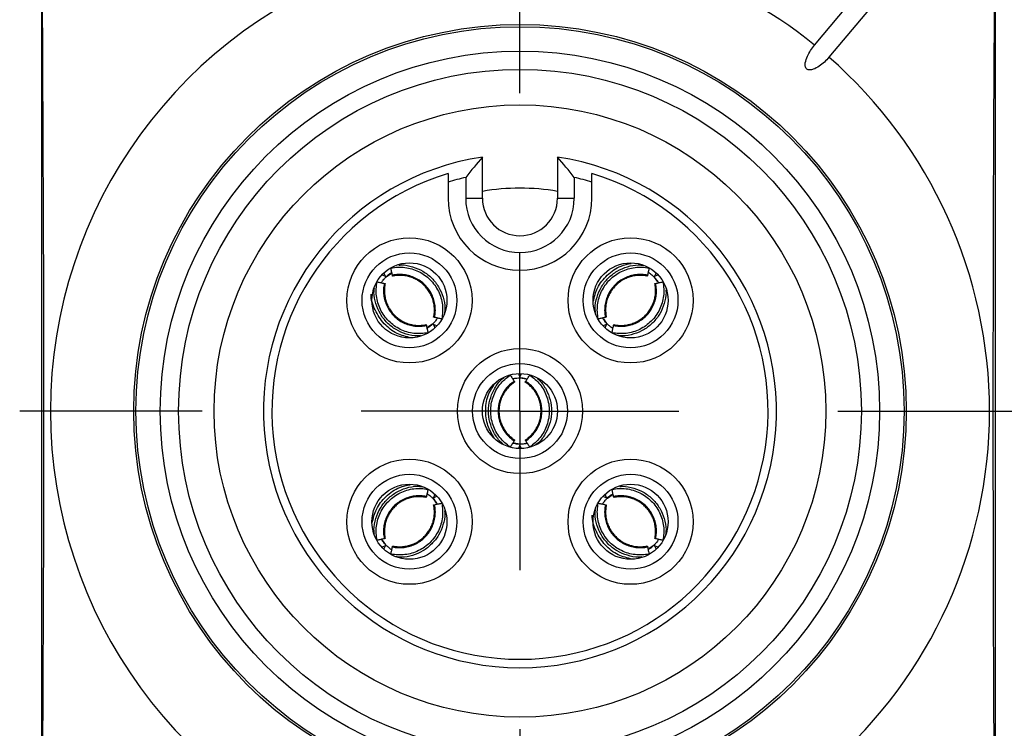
# Model space of a CAD drawing. Header units: millimetres. Extents: x 6 to 273, y 6 to 210.
# Tile 40 of 47: x 194 to 210, y 84 to 96. Entities that reach past the tile are written whole.
import ezdxf

# ---------------------------------------------------------------- set-up
doc = ezdxf.new("R2010")
doc.units = ezdxf.units.MM
doc.linetypes.add('SLD-Center', pattern=[19.05, 15.24, -1.27, 1.27, -1.27])
doc.layers.add('CENTER', color=40, linetype='SLD-Center')

# ---------------------------------------------------------------- blocks, each defined once
blk = doc.blocks.new('SW_CENTERMARKSYMBOL_1')
at = {"layer": 'CENTER', "color": 0}
for p, q in [((0, 5.08), (0, 7.9985)), ((0, 0), (0, 2.54)), ((-5.08, 0), (-7.9985, 0)), ((0, 0), (-2.54, 0)), ((0, 0), (0, -2.54)), ((0, 0), (2.54, 0)), ((5.08, 0), (7.9985, 0)), ((0, -5.08), (0, -7.9985))]:
    blk.add_line(p, q, dxfattribs=at)

msp = doc.modelspace()

# ---------------------------------------------------------------- linework, layer by layer
for p, q in [((206.676, 95.412), (208.388, 97.453)), ((208.618, 97.261), (206.905, 95.22)), ((194.316, 96.276), (194.316, 82.858)), ((209.566, 82.801), (209.566, 96.332)), ((201.366, 92.967), (201.366, 93.623)), ((202.566, 93.623), (202.566, 92.967)), ((200.816, 93.222), (200.816, 92.967)), ((201.098, 93.299), (201.098, 92.967)), ((202.834, 93.299), (202.834, 92.967)), ((203.116, 92.967), (203.116, 93.222)), ((201.098, 92.967), (201.366, 92.967)), ((202.566, 92.967), (202.834, 92.967)), ((199.814, 91.719), (199.791, 91.775)), ((204.141, 91.775), (204.118, 91.719)), ((199.758, 91.742), (199.814, 91.719)), ((199.828, 91.713), (199.904, 91.764)), ((204.113, 91.705), (204.163, 91.629)), ((204.118, 91.719), (204.175, 91.742)), ((203.355, 90.964), (203.305, 91.04)), ((200.569, 90.956), (200.493, 90.905)), ((200.583, 90.95), (200.606, 90.894)), ((200.639, 90.927), (200.583, 90.95)), ((203.35, 90.95), (203.293, 90.927)), ((203.327, 90.894), (203.35, 90.95)), ((201.943, 90.166), (201.966, 90.11)), ((201.966, 90.11), (201.99, 90.166)), ((201.972, 90.097), (202.061, 90.079)), ((201.961, 89.037), (201.871, 89.055)), ((201.966, 89.024), (201.943, 88.967)), ((201.99, 88.967), (201.966, 89.024)), ((200.577, 88.17), (200.628, 88.094)), ((200.606, 88.24), (200.583, 88.183)), ((200.583, 88.183), (200.639, 88.206)), ((203.293, 88.206), (203.35, 88.183)), ((203.35, 88.183), (203.327, 88.24)), ((203.363, 88.178), (203.439, 88.228)), ((199.814, 87.415), (199.758, 87.392)), ((199.82, 87.428), (199.769, 87.504)), ((199.791, 87.359), (199.814, 87.415)), ((204.105, 87.42), (204.029, 87.37)), ((204.175, 87.392), (204.118, 87.415)), ((204.118, 87.415), (204.141, 87.359))]:
    msp.add_line(p, q)
at = {"flags": 128}
for points in [[(194.325, 96.279), (194.334, 95.113), (194.34, 93.914), (194.345, 92.69), (194.348, 91.448), (194.35, 90.195), (194.35, 88.939), (194.348, 87.686), (194.345, 86.444), (194.34, 85.22), (194.334, 84.021), (194.325, 82.855)], [(209.557, 82.798), (209.549, 83.974), (209.542, 85.182), (209.537, 86.416), (209.534, 87.669), (209.532, 88.933), (209.532, 90.201), (209.534, 91.465), (209.537, 92.717), (209.542, 93.952), (209.549, 95.16), (209.557, 96.336)]]:
    msp.add_lwpolyline(points, dxfattribs=at)
for centre, radius in [((201.966, 89.567), 6.175), ((201.966, 89.567), 6.14), ((201.966, 89.567), 5.75), ((201.966, 89.567), 5.458), ((201.966, 89.567), 4.89), ((200.199, 91.335), 1), ((203.734, 91.335), 1), ((200.199, 91.335), 0.758), ((203.734, 91.335), 0.758), ((200.199, 91.335), 0.6), ((203.734, 91.335), 0.6), ((201.966, 89.567), 1), ((201.966, 89.567), 0.758), ((201.966, 89.567), 0.6), ((200.199, 87.799), 1), ((203.734, 87.799), 1), ((200.199, 87.799), 0.758), ((203.734, 87.799), 0.758), ((200.199, 87.799), 0.6), ((203.734, 87.799), 0.6)]:
    msp.add_circle(centre, radius)
for centre, radius, start, end in [((201.966, 89.567), 7.507, 107.8335, 252.1665), ((201.966, 89.567), 7.507, 51.145, 72.1665), ((201.966, 89.567), 7.507, 311.145, 48.855), ((201.966, 89.567), 4.1, 98.415, 81.585), ((201.966, 89.567), 3.966, 106.8557, 73.1443), ((201.966, 89.567), 3.832, 103.0909, 107.4636), ((201.966, 89.567), 3.832, 72.5364, 76.9091), ((201.966, 89.567), 3.56, 80.3207, 99.711), ((201.966, 92.967), 1.15, 180, 0), ((201.966, 92.967), 0.868, 180, 0), ((201.966, 92.967), 0.6, 180, 0)]:
    msp.add_arc(centre, radius, start, end)
for points, knots in [([(206.905, 95.22), (206.859, 95.165), (206.808, 95.116), (206.72, 95.056), (206.689, 95.038), (206.638, 95.02), (206.62, 95.016), (206.584, 95.015), (206.565, 95.019), (206.538, 95.042), (206.53, 95.06), (206.524, 95.096), (206.525, 95.114), (206.534, 95.167), (206.546, 95.201), (206.59, 95.298), (206.63, 95.358), (206.676, 95.412)], [0, 0, 0, 0, 0.25, 0.25, 0.375, 0.375, 0.4375, 0.4375, 0.5, 0.5, 0.5625, 0.5625, 0.625, 0.625, 0.75, 0.75, 1, 1, 1, 1]), ([(199.828, 91.713), (199.844, 91.728), (199.875, 91.756), (199.904, 91.774), (199.917, 91.782)], [0, 0, 0, 0, 0.546533, 1, 1, 1, 1]), ([(199.902, 91.851), (199.939, 91.859), (200.014, 91.868), (200.127, 91.864), (200.239, 91.841), (200.346, 91.8), (200.444, 91.742), (200.531, 91.668), (200.605, 91.58), (200.664, 91.482), (200.705, 91.375), (200.728, 91.263), (200.732, 91.15), (200.723, 91.075), (200.715, 91.038)], [0.0001792, 0.0001792, 0.0001792, 0.0001792, 0.0115826, 0.0231843, 0.0348021, 0.0464325, 0.0580714, 0.0697147, 0.081358, 0.0929969, 0.1046273, 0.1162451, 0.1278468, 0.1392502, 0.1392502, 0.1392502, 0.1392502]), ([(199.927, 91.736), (199.925, 91.746), (199.923, 91.756), (199.921, 91.765), (199.919, 91.775), (199.916, 91.785), (199.914, 91.795), (199.91, 91.813), (199.906, 91.832), (199.902, 91.851)], [0, 0, 0, 0, 0.0000425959, 0.0000425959, 0.0000425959, 0.0000851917, 0.0000851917, 0.0000851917, 0.0001677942, 0.0001677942, 0.0001677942, 0.0001677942]), ([(200.028, 91.897), (200.042, 91.899), (200.117, 91.907), (200.251, 91.875), (200.418, 91.807), (200.56, 91.695), (200.672, 91.554), (200.741, 91.388), (200.772, 91.241), (200.762, 91.153), (200.758, 91.125)], [0, 0, 0, 0, 0.036559, 0.186578, 0.335853, 0.483609, 0.632405, 0.781098, 0.929954, 1, 1, 1, 1]), ([(203.138, 91.316), (203.156, 91.39), (203.195, 91.548), (203.355, 91.747), (203.546, 91.886), (203.689, 91.914), (203.744, 91.925)], [0, 0, 0, 0, 0.2472843, 0.5265452, 0.8164054, 1, 1, 1, 1]), ([(203.173, 91.141), (203.171, 91.163), (203.161, 91.245), (203.193, 91.387), (203.261, 91.554), (203.373, 91.696), (203.515, 91.808), (203.681, 91.877), (203.826, 91.908), (203.911, 91.898), (203.936, 91.895)], [0, 0, 0, 0, 0.054608, 0.202789, 0.350236, 0.496182, 0.643155, 0.790027, 0.937059, 1, 1, 1, 1]), ([(203.218, 91.038), (203.21, 91.075), (203.2, 91.15), (203.204, 91.263), (203.227, 91.375), (203.269, 91.482), (203.327, 91.58), (203.401, 91.668), (203.489, 91.742), (203.587, 91.8), (203.694, 91.841), (203.806, 91.864), (203.919, 91.868), (203.994, 91.859), (204.03, 91.851)], [0.0001792, 0.0001792, 0.0001792, 0.0001792, 0.0115826, 0.0231843, 0.0348021, 0.0464325, 0.0580714, 0.0697147, 0.081358, 0.0929969, 0.1046273, 0.1162451, 0.1278468, 0.1392502, 0.1392502, 0.1392502, 0.1392502]), ([(204.03, 91.851), (204.028, 91.841), (204.026, 91.832), (204.024, 91.822), (204.022, 91.812), (204.02, 91.803), (204.018, 91.793), (204.014, 91.774), (204.01, 91.755), (204.006, 91.736)], [0, 0, 0, 0, 0.0000425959, 0.0000425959, 0.0000425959, 0.0000851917, 0.0000851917, 0.0000851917, 0.0001677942, 0.0001677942, 0.0001677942, 0.0001677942]), ([(204.016, 91.783), (204.019, 91.782), (204.035, 91.772), (204.069, 91.747), (204.097, 91.721), (204.109, 91.709)], [0, 0, 0, 0, 0.106157, 0.601794, 1, 1, 1, 1]), ([(200.495, 90.818), (200.458, 90.81), (200.384, 90.801), (200.27, 90.805), (200.158, 90.828), (200.051, 90.869), (199.953, 90.928), (199.866, 91.002), (199.792, 91.089), (199.733, 91.188), (199.692, 91.294), (199.669, 91.406), (199.665, 91.52), (199.674, 91.594), (199.682, 91.631)], [0.0001792, 0.0001792, 0.0001792, 0.0001792, 0.0115826, 0.0231843, 0.0348021, 0.0464325, 0.0580714, 0.0697147, 0.081358, 0.0929969, 0.1046273, 0.1162451, 0.1278468, 0.1392502, 0.1392502, 0.1392502, 0.1392502]), ([(199.682, 91.631), (199.692, 91.629), (199.701, 91.627), (199.711, 91.625), (199.721, 91.623), (199.731, 91.621), (199.74, 91.618), (199.759, 91.614), (199.778, 91.61), (199.797, 91.606)], [0, 0, 0, 0, 0.0000425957, 0.0000425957, 0.0000425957, 0.0000851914, 0.0000851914, 0.0000851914, 0.0001677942, 0.0001677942, 0.0001677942, 0.0001677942]), ([(199.75, 91.616), (199.752, 91.619), (199.761, 91.635), (199.786, 91.67), (199.812, 91.697), (199.824, 91.709)], [0, 0, 0, 0, 0.106195, 0.601774, 1, 1, 1, 1]), ([(200.6, 91.063), (200.607, 91.093), (200.615, 91.155), (200.611, 91.249), (200.592, 91.342), (200.558, 91.43), (200.509, 91.512), (200.448, 91.584), (200.376, 91.646), (200.294, 91.694), (200.206, 91.728), (200.113, 91.747), (200.019, 91.751), (199.957, 91.743), (199.927, 91.736)], [0.0002249, 0.0002249, 0.0002249, 0.0002249, 0.0115826, 0.0231843, 0.0348022, 0.0464325, 0.0580714, 0.0697147, 0.081358, 0.0929969, 0.1046273, 0.1162451, 0.1278468, 0.1392046, 0.1392046, 0.1392046, 0.1392046]), ([(199.931, 91.723), (199.931, 91.722), (199.93, 91.723), (199.93, 91.724), (199.93, 91.725), (199.929, 91.727), (199.929, 91.73), (199.928, 91.732), (199.928, 91.734), (199.927, 91.736)], [0, 0, 0, 0, 0.00001130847, 0.00001130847, 0.00001130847, 0.00002861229, 0.00002861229, 0.00002861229, 0.00003978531, 0.00003978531, 0.00003978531, 0.00003978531]), ([(200.586, 91.067), (200.591, 91.091), (200.599, 91.139), (200.599, 91.213), (200.59, 91.286), (200.572, 91.357), (200.544, 91.425), (200.507, 91.489), (200.463, 91.547), (200.411, 91.599), (200.352, 91.644), (200.288, 91.68), (200.22, 91.708), (200.149, 91.727), (200.076, 91.735), (200.003, 91.735), (199.955, 91.726), (199.931, 91.722)], [0, 0, 0, 0, 0.066704, 0.13341, 0.200116, 0.26682, 0.333548, 0.400278, 0.466964, 0.533605, 0.600264, 0.666951, 0.733616, 0.800213, 0.866765, 0.933358, 1, 1, 1, 1]), ([(204.006, 91.736), (203.975, 91.743), (203.914, 91.751), (203.82, 91.747), (203.727, 91.728), (203.639, 91.694), (203.557, 91.646), (203.484, 91.584), (203.423, 91.512), (203.375, 91.43), (203.341, 91.342), (203.321, 91.249), (203.318, 91.155), (203.326, 91.093), (203.332, 91.063)], [0.0002249, 0.0002249, 0.0002249, 0.0002249, 0.0115826, 0.0231843, 0.0348022, 0.0464325, 0.0580714, 0.0697147, 0.081358, 0.0929969, 0.1046273, 0.1162451, 0.1278468, 0.1392046, 0.1392046, 0.1392046, 0.1392046]), ([(204.002, 91.723), (203.978, 91.727), (203.93, 91.735), (203.856, 91.735), (203.783, 91.726), (203.712, 91.708), (203.644, 91.68), (203.58, 91.644), (203.522, 91.599), (203.47, 91.547), (203.425, 91.488), (203.388, 91.425), (203.361, 91.357), (203.342, 91.286), (203.334, 91.213), (203.334, 91.139), (203.342, 91.091), (203.346, 91.067)], [0, 0, 0, 0, 0.066657, 0.133359, 0.200079, 0.266758, 0.333369, 0.399973, 0.466637, 0.533337, 0.600019, 0.666656, 0.733302, 0.799992, 0.866691, 0.933356, 1, 1, 1, 1]), ([(204.251, 91.631), (204.258, 91.594), (204.268, 91.52), (204.264, 91.406), (204.241, 91.294), (204.199, 91.188), (204.141, 91.089), (204.067, 91.002), (203.98, 90.928), (203.881, 90.869), (203.774, 90.828), (203.663, 90.805), (203.549, 90.801), (203.474, 90.81), (203.438, 90.818)], [0.0001792, 0.0001792, 0.0001792, 0.0001792, 0.0115826, 0.0231843, 0.0348021, 0.0464325, 0.0580714, 0.0697147, 0.081358, 0.0929969, 0.1046273, 0.1162451, 0.1278468, 0.1392502, 0.1392502, 0.1392502, 0.1392502]), ([(204.006, 91.736), (204.005, 91.734), (204.004, 91.732), (204.004, 91.73), (204.003, 91.727), (204.003, 91.725), (204.002, 91.724), (204.002, 91.723), (204.002, 91.722), (204.002, 91.723)], [0, 0, 0, 0, 0.00001113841, 0.00001113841, 0.00001113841, 0.0000284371, 0.0000284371, 0.0000284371, 0.00003979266, 0.00003979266, 0.00003979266, 0.00003979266]), ([(204.113, 91.705), (204.128, 91.689), (204.156, 91.658), (204.174, 91.629), (204.182, 91.616)], [0, 0, 0, 0, 0.546494, 1, 1, 1, 1]), ([(204.136, 91.606), (204.145, 91.608), (204.155, 91.61), (204.165, 91.612), (204.175, 91.615), (204.184, 91.617), (204.194, 91.619), (204.213, 91.623), (204.232, 91.627), (204.251, 91.631)], [0, 0, 0, 0, 0.0000425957, 0.0000425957, 0.0000425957, 0.0000851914, 0.0000851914, 0.0000851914, 0.0001677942, 0.0001677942, 0.0001677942, 0.0001677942]), ([(200.375, 90.772), (200.358, 90.77), (200.282, 90.762), (200.146, 90.793), (199.98, 90.861), (199.838, 90.973), (199.726, 91.115), (199.658, 91.282), (199.626, 91.424), (199.635, 91.507), (199.638, 91.53)], [0, 0, 0, 0, 0.042665, 0.192783, 0.34209, 0.49237, 0.640745, 0.791497, 0.942369, 1, 1, 1, 1]), ([(199.797, 91.606), (199.79, 91.576), (199.783, 91.514), (199.786, 91.42), (199.805, 91.328), (199.839, 91.239), (199.888, 91.158), (199.949, 91.085), (200.021, 91.024), (200.103, 90.975), (200.191, 90.941), (200.284, 90.922), (200.378, 90.919), (200.44, 90.927), (200.47, 90.933)], [0.0002249, 0.0002249, 0.0002249, 0.0002249, 0.0115826, 0.0231843, 0.0348022, 0.0464325, 0.0580714, 0.0697147, 0.081358, 0.0929969, 0.1046273, 0.1162451, 0.1278468, 0.1392046, 0.1392046, 0.1392046, 0.1392046]), ([(199.797, 91.606), (199.799, 91.606), (199.802, 91.605), (199.803, 91.605), (199.806, 91.604), (199.808, 91.603), (199.81, 91.603), (199.81, 91.603), (199.811, 91.603), (199.811, 91.603)], [0, 0, 0, 0, 0.00001113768, 0.00001113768, 0.00001113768, 0.00002843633, 0.00002843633, 0.00002843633, 0.00003979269, 0.00003979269, 0.00003979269, 0.00003979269]), ([(199.811, 91.603), (199.806, 91.578), (199.798, 91.53), (199.798, 91.457), (199.807, 91.384), (199.825, 91.313), (199.853, 91.244), (199.89, 91.181), (199.934, 91.123), (199.986, 91.071), (200.045, 91.026), (200.108, 90.989), (200.176, 90.961), (200.248, 90.943), (200.321, 90.934), (200.394, 90.934), (200.442, 90.943), (200.466, 90.947)], [0, 0, 0, 0, 0.06665, 0.133346, 0.20006, 0.266735, 0.333342, 0.399945, 0.466607, 0.533308, 0.599991, 0.66663, 0.733279, 0.799973, 0.866677, 0.933349, 1, 1, 1, 1]), ([(203.463, 90.933), (203.493, 90.927), (203.554, 90.919), (203.648, 90.922), (203.741, 90.941), (203.83, 90.975), (203.911, 91.024), (203.984, 91.085), (204.045, 91.158), (204.093, 91.239), (204.128, 91.328), (204.147, 91.42), (204.15, 91.514), (204.142, 91.576), (204.136, 91.606)], [0.0002249, 0.0002249, 0.0002249, 0.0002249, 0.0115826, 0.0231843, 0.0348022, 0.0464325, 0.0580714, 0.0697147, 0.081358, 0.0929969, 0.1046273, 0.1162451, 0.1278468, 0.1392046, 0.1392046, 0.1392046, 0.1392046]), ([(203.466, 90.947), (203.49, 90.943), (203.538, 90.934), (203.612, 90.934), (203.685, 90.943), (203.756, 90.961), (203.824, 90.989), (203.888, 91.026), (203.947, 91.07), (203.999, 91.122), (204.043, 91.181), (204.079, 91.245), (204.107, 91.313), (204.126, 91.384), (204.135, 91.457), (204.134, 91.53), (204.126, 91.578), (204.122, 91.603)], [0, 0, 0, 0, 0.066697, 0.133397, 0.200098, 0.266799, 0.333524, 0.400252, 0.466938, 0.533578, 0.600238, 0.666927, 0.733595, 0.800196, 0.866753, 0.933351, 1, 1, 1, 1]), ([(204.297, 91.505), (204.299, 91.49), (204.307, 91.416), (204.276, 91.282), (204.207, 91.116), (204.095, 90.974), (203.953, 90.862), (203.787, 90.793), (203.637, 90.761), (203.547, 90.772), (203.516, 90.776)], [0, 0, 0, 0, 0.037171, 0.185234, 0.332499, 0.480723, 0.627068, 0.775759, 0.924566, 1, 1, 1, 1]), ([(204.122, 91.603), (204.122, 91.603), (204.122, 91.603), (204.123, 91.603), (204.124, 91.603), (204.126, 91.604), (204.129, 91.605), (204.131, 91.605), (204.133, 91.606), (204.136, 91.606)], [0, 0, 0, 0, 0.00001130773, 0.00001130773, 0.00001130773, 0.0000286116, 0.0000286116, 0.0000286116, 0.00003978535, 0.00003978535, 0.00003978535, 0.00003978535]), ([(200.223, 90.736), (200.147, 90.755), (199.988, 90.795), (199.783, 90.955), (199.643, 91.173), (199.581, 91.347), (199.587, 91.434), (199.587, 91.436)], [0, 0, 0, 0, 0.229449, 0.48103, 0.742165, 0.994744, 1, 1, 1, 1]), ([(200.647, 91.053), (200.645, 91.05), (200.636, 91.034), (200.611, 91), (200.585, 90.972), (200.573, 90.96)], [0, 0, 0, 0, 0.106179, 0.601783, 1, 1, 1, 1]), ([(200.6, 91.063), (200.598, 91.064), (200.595, 91.064), (200.594, 91.065), (200.591, 91.065), (200.589, 91.066), (200.587, 91.066), (200.587, 91.067), (200.586, 91.067), (200.586, 91.067)], [0, 0, 0, 0, 0.00001113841, 0.00001113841, 0.00001113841, 0.0000284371, 0.0000284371, 0.0000284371, 0.00003979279, 0.00003979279, 0.00003979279, 0.00003979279]), ([(200.715, 91.038), (200.705, 91.041), (200.696, 91.043), (200.686, 91.045), (200.676, 91.047), (200.666, 91.049), (200.657, 91.051), (200.638, 91.055), (200.619, 91.059), (200.6, 91.063)], [0, 0, 0, 0, 0.0000425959, 0.0000425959, 0.0000425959, 0.0000851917, 0.0000851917, 0.0000851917, 0.0001677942, 0.0001677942, 0.0001677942, 0.0001677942]), ([(203.332, 91.063), (203.323, 91.061), (203.313, 91.059), (203.303, 91.057), (203.294, 91.055), (203.284, 91.053), (203.274, 91.05), (203.255, 91.046), (203.236, 91.042), (203.218, 91.038)], [0, 0, 0, 0, 0.0000425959, 0.0000425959, 0.0000425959, 0.0000851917, 0.0000851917, 0.0000851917, 0.0001677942, 0.0001677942, 0.0001677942, 0.0001677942]), ([(203.355, 90.964), (203.34, 90.98), (203.312, 91.011), (203.294, 91.04), (203.286, 91.053)], [0, 0, 0, 0, 0.5472349, 1, 1, 1, 1]), ([(203.346, 91.067), (203.346, 91.067), (203.346, 91.067), (203.345, 91.066), (203.344, 91.066), (203.342, 91.065), (203.339, 91.065), (203.337, 91.064), (203.335, 91.064), (203.332, 91.063)], [0, 0, 0, 0, 0.00001113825, 0.00001113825, 0.00001113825, 0.00002844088, 0.00002844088, 0.00002844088, 0.00003979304, 0.00003979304, 0.00003979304, 0.00003979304]), ([(200.466, 90.947), (200.467, 90.947), (200.467, 90.947), (200.467, 90.946), (200.467, 90.945), (200.468, 90.943), (200.468, 90.94), (200.469, 90.938), (200.469, 90.936), (200.47, 90.933)], [0, 0, 0, 0, 0.00001113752, 0.00001113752, 0.00001113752, 0.00002844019, 0.00002844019, 0.00002844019, 0.00003979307, 0.00003979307, 0.00003979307, 0.00003979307]), ([(200.47, 90.933), (200.472, 90.923), (200.474, 90.914), (200.476, 90.904), (200.478, 90.894), (200.481, 90.884), (200.483, 90.875), (200.487, 90.856), (200.491, 90.837), (200.495, 90.818)], [0, 0, 0, 0, 0.0000425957, 0.0000425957, 0.0000425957, 0.0000851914, 0.0000851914, 0.0000851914, 0.0001677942, 0.0001677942, 0.0001677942, 0.0001677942]), ([(200.569, 90.956), (200.553, 90.941), (200.522, 90.913), (200.493, 90.895), (200.48, 90.887)], [0, 0, 0, 0, 0.5472548, 1, 1, 1, 1]), ([(203.452, 90.886), (203.45, 90.888), (203.433, 90.897), (203.399, 90.922), (203.372, 90.948), (203.359, 90.96)], [0, 0, 0, 0, 0.106151, 0.601796, 1, 1, 1, 1]), ([(203.438, 90.818), (203.44, 90.828), (203.442, 90.838), (203.444, 90.847), (203.446, 90.857), (203.448, 90.867), (203.45, 90.876), (203.454, 90.895), (203.458, 90.914), (203.463, 90.933)], [0, 0, 0, 0, 0.0000425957, 0.0000425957, 0.0000425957, 0.0000851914, 0.0000851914, 0.0000851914, 0.0001677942, 0.0001677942, 0.0001677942, 0.0001677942]), ([(203.463, 90.933), (203.463, 90.935), (203.464, 90.938), (203.464, 90.94), (203.465, 90.942), (203.465, 90.945), (203.466, 90.946), (203.466, 90.946), (203.466, 90.947), (203.466, 90.947)], [0, 0, 0, 0, 0.00001113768, 0.00001113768, 0.00001113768, 0.00002843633, 0.00002843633, 0.00002843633, 0.00003979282, 0.00003979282, 0.00003979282, 0.00003979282]), ([(201.698, 89.041), (201.683, 89.052), (201.621, 89.102), (201.546, 89.221), (201.477, 89.387), (201.456, 89.566), (201.477, 89.746), (201.546, 89.912), (201.626, 90.036), (201.692, 90.089), (201.711, 90.104)], [0, 0, 0, 0, 0.047142, 0.196102, 0.344258, 0.49338, 0.640611, 0.790201, 0.93991, 1, 1, 1, 1]), ([(201.81, 88.992), (201.779, 89.013), (201.72, 89.059), (201.642, 89.142), (201.58, 89.237), (201.533, 89.342), (201.505, 89.453), (201.495, 89.567), (201.505, 89.681), (201.533, 89.792), (201.58, 89.897), (201.642, 89.992), (201.72, 90.075), (201.779, 90.121), (201.81, 90.142)], [0.0001792, 0.0001792, 0.0001792, 0.0001792, 0.0115826, 0.0231843, 0.0348021, 0.0464325, 0.0580714, 0.0697147, 0.081358, 0.0929969, 0.1046273, 0.1162451, 0.1278468, 0.1392502, 0.1392502, 0.1392502, 0.1392502]), ([(201.874, 90.043), (201.848, 90.026), (201.799, 89.988), (201.735, 89.919), (201.683, 89.84), (201.645, 89.753), (201.621, 89.661), (201.613, 89.567), (201.621, 89.472), (201.645, 89.38), (201.683, 89.294), (201.735, 89.215), (201.799, 89.146), (201.848, 89.108), (201.874, 89.091)], [0.0002249, 0.0002249, 0.0002249, 0.0002249, 0.0115826, 0.0231843, 0.0348022, 0.0464325, 0.0580714, 0.0697147, 0.081358, 0.0929969, 0.1046273, 0.1162451, 0.1278468, 0.1392046, 0.1392046, 0.1392046, 0.1392046]), ([(201.81, 90.142), (201.816, 90.133), (201.821, 90.125), (201.827, 90.117), (201.832, 90.108), (201.838, 90.1), (201.843, 90.092), (201.853, 90.075), (201.864, 90.059), (201.874, 90.043)], [0, 0, 0, 0, 0.0000425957, 0.0000425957, 0.0000425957, 0.0000851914, 0.0000851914, 0.0000851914, 0.0001677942, 0.0001677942, 0.0001677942, 0.0001677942]), ([(201.848, 90.083), (201.851, 90.084), (201.869, 90.089), (201.912, 90.095), (201.949, 90.096), (201.966, 90.097)], [0, 0, 0, 0, 0.106161, 0.601792, 1, 1, 1, 1]), ([(201.874, 90.043), (201.876, 90.041), (201.877, 90.039), (201.878, 90.037), (201.879, 90.035), (201.88, 90.033), (201.881, 90.032), (201.881, 90.031), (201.882, 90.031), (201.881, 90.031)], [0, 0, 0, 0, 0.00001113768, 0.00001113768, 0.00001113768, 0.00002843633, 0.00002843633, 0.00002843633, 0.00003979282, 0.00003979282, 0.00003979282, 0.00003979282]), ([(201.972, 90.097), (201.994, 90.096), (202.035, 90.094), (202.069, 90.086), (202.084, 90.083)], [0, 0, 0, 0, 0.547235, 1, 1, 1, 1]), ([(202.051, 90.031), (202.051, 90.031), (202.051, 90.031), (202.052, 90.032), (202.052, 90.033), (202.053, 90.035), (202.055, 90.037), (202.056, 90.039), (202.057, 90.041), (202.058, 90.043)], [0, 0, 0, 0, 0.00001113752, 0.00001113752, 0.00001113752, 0.00002844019, 0.00002844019, 0.00002844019, 0.00003979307, 0.00003979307, 0.00003979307, 0.00003979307]), ([(202.058, 90.043), (202.064, 90.051), (202.069, 90.06), (202.074, 90.068), (202.08, 90.076), (202.085, 90.085), (202.091, 90.093), (202.101, 90.109), (202.112, 90.125), (202.122, 90.142)], [0, 0, 0, 0, 0.0000425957, 0.0000425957, 0.0000425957, 0.0000851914, 0.0000851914, 0.0000851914, 0.0001677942, 0.0001677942, 0.0001677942, 0.0001677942]), ([(202.058, 89.091), (202.084, 89.108), (202.133, 89.146), (202.197, 89.215), (202.25, 89.294), (202.288, 89.38), (202.311, 89.472), (202.319, 89.567), (202.311, 89.661), (202.288, 89.753), (202.25, 89.84), (202.197, 89.919), (202.133, 89.988), (202.084, 90.026), (202.058, 90.043)], [0.0002249, 0.0002249, 0.0002249, 0.0002249, 0.0115826, 0.0231843, 0.0348022, 0.0464325, 0.0580714, 0.0697147, 0.081358, 0.0929969, 0.1046273, 0.1162451, 0.1278468, 0.1392046, 0.1392046, 0.1392046, 0.1392046]), ([(202.122, 90.142), (202.153, 90.121), (202.213, 90.075), (202.29, 89.992), (202.353, 89.897), (202.399, 89.792), (202.428, 89.681), (202.437, 89.567), (202.428, 89.453), (202.399, 89.342), (202.353, 89.237), (202.29, 89.142), (202.213, 89.059), (202.153, 89.013), (202.122, 88.992)], [0.0001792, 0.0001792, 0.0001792, 0.0001792, 0.0115826, 0.0231843, 0.0348021, 0.0464325, 0.0580714, 0.0697147, 0.081358, 0.0929969, 0.1046273, 0.1162451, 0.1278468, 0.1392502, 0.1392502, 0.1392502, 0.1392502]), ([(202.245, 90.085), (202.256, 90.076), (202.314, 90.029), (202.387, 89.913), (202.456, 89.747), (202.477, 89.568), (202.455, 89.388), (202.386, 89.221), (202.304, 89.094), (202.233, 89.038), (202.21, 89.02)], [0, 0, 0, 0, 0.036429, 0.185114, 0.332998, 0.481845, 0.628804, 0.778119, 0.927552, 1, 1, 1, 1]), ([(201.559, 89.129), (201.519, 89.196), (201.435, 89.336), (201.407, 89.59), (201.443, 89.823), (201.524, 89.943), (201.555, 89.989)], [0, 0, 0, 0, 0.250637, 0.529571, 0.819089, 1, 1, 1, 1]), ([(201.881, 90.031), (201.861, 90.017), (201.822, 89.988), (201.769, 89.936), (201.724, 89.878), (201.687, 89.815), (201.658, 89.747), (201.639, 89.676), (201.629, 89.603), (201.629, 89.53), (201.639, 89.457), (201.659, 89.386), (201.687, 89.318), (201.724, 89.255), (201.769, 89.197), (201.822, 89.146), (201.862, 89.117), (201.882, 89.103)], [0, 0, 0, 0, 0.066697, 0.133397, 0.200098, 0.266799, 0.333524, 0.400252, 0.466938, 0.533578, 0.600238, 0.666927, 0.733595, 0.800196, 0.866753, 0.933351, 1, 1, 1, 1]), ([(202.051, 89.103), (202.071, 89.117), (202.111, 89.146), (202.163, 89.198), (202.208, 89.255), (202.246, 89.319), (202.274, 89.386), (202.293, 89.457), (202.303, 89.53), (202.303, 89.604), (202.293, 89.676), (202.274, 89.747), (202.246, 89.815), (202.209, 89.879), (202.163, 89.936), (202.111, 89.988), (202.071, 90.016), (202.051, 90.031)], [0, 0, 0, 0, 0.06665, 0.133346, 0.200061, 0.266736, 0.333344, 0.399946, 0.466608, 0.533309, 0.599992, 0.666631, 0.73328, 0.799974, 0.866678, 0.933349, 1, 1, 1, 1]), ([(201.881, 89.103), (201.882, 89.103), (201.881, 89.103), (201.881, 89.102), (201.88, 89.101), (201.879, 89.099), (201.878, 89.097), (201.877, 89.095), (201.876, 89.093), (201.874, 89.091)], [0, 0, 0, 0, 0.00001130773, 0.00001130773, 0.00001130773, 0.0000286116, 0.0000286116, 0.0000286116, 0.00003978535, 0.00003978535, 0.00003978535, 0.00003978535]), ([(202.058, 89.091), (202.057, 89.093), (202.056, 89.095), (202.055, 89.097), (202.053, 89.099), (202.052, 89.101), (202.052, 89.102), (202.051, 89.103), (202.051, 89.103), (202.051, 89.103)], [0, 0, 0, 0, 0.00001113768, 0.00001113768, 0.00001113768, 0.00002843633, 0.00002843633, 0.00002843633, 0.00003979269, 0.00003979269, 0.00003979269, 0.00003979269]), ([(201.874, 89.091), (201.869, 89.082), (201.863, 89.074), (201.858, 89.066), (201.853, 89.057), (201.847, 89.049), (201.842, 89.041), (201.832, 89.025), (201.821, 89.008), (201.81, 88.992)], [0, 0, 0, 0, 0.0000425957, 0.0000425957, 0.0000425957, 0.0000851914, 0.0000851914, 0.0000851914, 0.0001677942, 0.0001677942, 0.0001677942, 0.0001677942]), ([(201.961, 89.037), (201.938, 89.038), (201.897, 89.04), (201.864, 89.048), (201.849, 89.051)], [0, 0, 0, 0, 0.546493, 1, 1, 1, 1]), ([(202.084, 89.051), (202.081, 89.05), (202.063, 89.045), (202.021, 89.039), (201.983, 89.037), (201.966, 89.037)], [0, 0, 0, 0, 0.106146, 0.601799, 1, 1, 1, 1]), ([(202.122, 88.992), (202.117, 89.001), (202.111, 89.009), (202.106, 89.017), (202.1, 89.026), (202.095, 89.034), (202.09, 89.042), (202.079, 89.058), (202.069, 89.075), (202.058, 89.091)], [0, 0, 0, 0, 0.0000425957, 0.0000425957, 0.0000425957, 0.0000851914, 0.0000851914, 0.0000851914, 0.0001677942, 0.0001677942, 0.0001677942, 0.0001677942]), ([(199.602, 87.781), (199.621, 87.855), (199.66, 88.012), (199.819, 88.211), (200.01, 88.351), (200.153, 88.378), (200.209, 88.389)], [0, 0, 0, 0, 0.247284, 0.526545, 0.816405, 1, 1, 1, 1]), ([(199.638, 87.606), (199.635, 87.628), (199.626, 87.71), (199.657, 87.852), (199.726, 88.018), (199.838, 88.16), (199.98, 88.272), (200.145, 88.342), (200.29, 88.373), (200.375, 88.362), (200.4, 88.359)], [0, 0, 0, 0, 0.054608, 0.202789, 0.350236, 0.496182, 0.643155, 0.790027, 0.937059, 1, 1, 1, 1]), ([(199.682, 87.503), (199.674, 87.539), (199.665, 87.614), (199.669, 87.728), (199.692, 87.84), (199.733, 87.946), (199.792, 88.045), (199.866, 88.132), (199.953, 88.206), (200.051, 88.264), (200.158, 88.306), (200.27, 88.329), (200.384, 88.333), (200.458, 88.323), (200.495, 88.316)], [0.0001792, 0.0001792, 0.0001792, 0.0001792, 0.0115826, 0.0231843, 0.0348021, 0.0464325, 0.0580714, 0.0697147, 0.081358, 0.0929969, 0.1046273, 0.1162451, 0.1278468, 0.1392502, 0.1392502, 0.1392502, 0.1392502]), ([(200.495, 88.316), (200.493, 88.306), (200.491, 88.296), (200.489, 88.286), (200.486, 88.277), (200.484, 88.267), (200.482, 88.257), (200.478, 88.238), (200.474, 88.22), (200.47, 88.201)], [0, 0, 0, 0, 0.0000425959, 0.0000425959, 0.0000425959, 0.0000851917, 0.0000851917, 0.0000851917, 0.0001677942, 0.0001677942, 0.0001677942, 0.0001677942]), ([(203.438, 88.316), (203.474, 88.323), (203.549, 88.333), (203.663, 88.329), (203.774, 88.306), (203.881, 88.264), (203.98, 88.206), (204.067, 88.132), (204.141, 88.045), (204.199, 87.946), (204.241, 87.84), (204.264, 87.728), (204.268, 87.614), (204.258, 87.539), (204.251, 87.503)], [0.0001792, 0.0001792, 0.0001792, 0.0001792, 0.0115826, 0.0231843, 0.0348021, 0.0464325, 0.0580714, 0.0697147, 0.081358, 0.0929969, 0.1046273, 0.1162451, 0.1278468, 0.1392502, 0.1392502, 0.1392502, 0.1392502]), ([(203.463, 88.201), (203.46, 88.211), (203.458, 88.22), (203.456, 88.23), (203.454, 88.24), (203.452, 88.249), (203.45, 88.259), (203.446, 88.278), (203.442, 88.297), (203.438, 88.316)], [0, 0, 0, 0, 0.0000425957, 0.0000425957, 0.0000425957, 0.0000851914, 0.0000851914, 0.0000851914, 0.0001677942, 0.0001677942, 0.0001677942, 0.0001677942]), ([(203.563, 88.362), (203.578, 88.363), (203.652, 88.371), (203.787, 88.34), (203.953, 88.272), (204.095, 88.16), (204.207, 88.018), (204.277, 87.852), (204.308, 87.705), (204.297, 87.618), (204.294, 87.59)], [0, 0, 0, 0, 0.036559, 0.186578, 0.335853, 0.48361, 0.632405, 0.781099, 0.929954, 1, 1, 1, 1]), ([(200.47, 88.201), (200.44, 88.207), (200.378, 88.215), (200.284, 88.212), (200.191, 88.193), (200.103, 88.158), (200.021, 88.11), (199.949, 88.049), (199.888, 87.976), (199.839, 87.895), (199.805, 87.806), (199.786, 87.713), (199.783, 87.62), (199.79, 87.558), (199.797, 87.528)], [0.0002249, 0.0002249, 0.0002249, 0.0002249, 0.0115826, 0.0231843, 0.0348022, 0.0464325, 0.0580714, 0.0697147, 0.081358, 0.0929969, 0.1046273, 0.1162451, 0.1278468, 0.1392046, 0.1392046, 0.1392046, 0.1392046]), ([(200.466, 88.187), (200.442, 88.191), (200.394, 88.199), (200.32, 88.2), (200.247, 88.191), (200.176, 88.172), (200.108, 88.144), (200.044, 88.108), (199.986, 88.063), (199.934, 88.011), (199.89, 87.953), (199.853, 87.889), (199.825, 87.821), (199.807, 87.75), (199.798, 87.677), (199.798, 87.603), (199.807, 87.555), (199.811, 87.531)], [0, 0, 0, 0, 0.0667045, 0.1334104, 0.2001165, 0.2668207, 0.3335491, 0.4002795, 0.4669657, 0.5336058, 0.6002653, 0.6669523, 0.7336169, 0.8002138, 0.8667658, 0.9333583, 1, 1, 1, 1]), ([(200.47, 88.201), (200.469, 88.198), (200.469, 88.196), (200.468, 88.194), (200.468, 88.191), (200.467, 88.189), (200.467, 88.188), (200.467, 88.187), (200.467, 88.187), (200.466, 88.187)], [0, 0, 0, 0, 0.00001113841, 0.00001113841, 0.00001113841, 0.0000284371, 0.0000284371, 0.0000284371, 0.00003979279, 0.00003979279, 0.00003979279, 0.00003979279]), ([(200.48, 88.248), (200.483, 88.246), (200.499, 88.237), (200.533, 88.211), (200.561, 88.185), (200.573, 88.174)], [0, 0, 0, 0, 0.106157, 0.601794, 1, 1, 1, 1]), ([(200.577, 88.17), (200.592, 88.153), (200.62, 88.123), (200.638, 88.094), (200.646, 88.081)], [0, 0, 0, 0, 0.54723, 1, 1, 1, 1]), ([(203.286, 88.081), (203.287, 88.084), (203.296, 88.1), (203.322, 88.134), (203.348, 88.162), (203.359, 88.174)], [0, 0, 0, 0, 0.106123, 0.601801, 1, 1, 1, 1]), ([(203.363, 88.178), (203.38, 88.193), (203.41, 88.221), (203.439, 88.239), (203.453, 88.247)], [0, 0, 0, 0, 0.547211, 1, 1, 1, 1]), ([(204.136, 87.528), (204.142, 87.558), (204.15, 87.62), (204.147, 87.713), (204.128, 87.806), (204.093, 87.895), (204.045, 87.976), (203.984, 88.049), (203.911, 88.11), (203.83, 88.158), (203.741, 88.193), (203.648, 88.212), (203.554, 88.215), (203.493, 88.207), (203.463, 88.201)], [0.0002249, 0.0002249, 0.0002249, 0.0002249, 0.0115826, 0.0231843, 0.0348022, 0.0464325, 0.0580714, 0.0697147, 0.081358, 0.0929969, 0.1046273, 0.1162451, 0.1278468, 0.1392046, 0.1392046, 0.1392046, 0.1392046]), ([(203.466, 88.187), (203.466, 88.187), (203.466, 88.187), (203.466, 88.188), (203.465, 88.189), (203.465, 88.191), (203.464, 88.194), (203.464, 88.196), (203.463, 88.198), (203.463, 88.201)], [0, 0, 0, 0, 0.00001113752, 0.00001113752, 0.00001113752, 0.00002844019, 0.00002844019, 0.00002844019, 0.00003979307, 0.00003979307, 0.00003979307, 0.00003979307]), ([(204.122, 87.531), (204.126, 87.555), (204.134, 87.603), (204.134, 87.677), (204.126, 87.75), (204.107, 87.821), (204.08, 87.889), (204.043, 87.953), (203.998, 88.011), (203.946, 88.063), (203.888, 88.108), (203.824, 88.145), (203.756, 88.172), (203.685, 88.191), (203.612, 88.2), (203.538, 88.199), (203.49, 88.191), (203.466, 88.187)], [0, 0, 0, 0, 0.0666506, 0.1333467, 0.2000616, 0.2667366, 0.3333446, 0.3999473, 0.4666097, 0.53331, 0.5999927, 0.666632, 0.7332806, 0.7999743, 0.8666781, 0.9333495, 1, 1, 1, 1]), ([(200.715, 88.095), (200.723, 88.059), (200.732, 87.984), (200.728, 87.871), (200.705, 87.759), (200.664, 87.652), (200.605, 87.554), (200.531, 87.466), (200.444, 87.392), (200.346, 87.334), (200.239, 87.293), (200.127, 87.27), (200.014, 87.265), (199.939, 87.275), (199.902, 87.283)], [0.0001792, 0.0001792, 0.0001792, 0.0001792, 0.0115826, 0.0231843, 0.0348021, 0.0464325, 0.0580714, 0.0697147, 0.081358, 0.0929969, 0.1046273, 0.1162451, 0.1278468, 0.1392502, 0.1392502, 0.1392502, 0.1392502]), ([(199.927, 87.397), (199.957, 87.391), (200.019, 87.383), (200.113, 87.387), (200.206, 87.406), (200.294, 87.44), (200.376, 87.488), (200.448, 87.55), (200.509, 87.622), (200.558, 87.704), (200.592, 87.792), (200.611, 87.885), (200.615, 87.979), (200.607, 88.04), (200.6, 88.071)], [0.0002249, 0.0002249, 0.0002249, 0.0002249, 0.0115826, 0.0231843, 0.0348022, 0.0464325, 0.0580714, 0.0697147, 0.081358, 0.0929969, 0.1046273, 0.1162451, 0.1278468, 0.1392046, 0.1392046, 0.1392046, 0.1392046]), ([(199.931, 87.411), (199.955, 87.407), (200.003, 87.399), (200.077, 87.399), (200.149, 87.408), (200.221, 87.426), (200.289, 87.454), (200.352, 87.49), (200.411, 87.535), (200.463, 87.587), (200.507, 87.645), (200.544, 87.709), (200.572, 87.777), (200.59, 87.848), (200.599, 87.921), (200.599, 87.995), (200.59, 88.043), (200.586, 88.067)], [0, 0, 0, 0, 0.066657, 0.133359, 0.200079, 0.266758, 0.333369, 0.399973, 0.466637, 0.533337, 0.600019, 0.666656, 0.733302, 0.799992, 0.866691, 0.933356, 1, 1, 1, 1]), ([(200.586, 88.067), (200.586, 88.067), (200.587, 88.067), (200.587, 88.067), (200.589, 88.068), (200.591, 88.068), (200.593, 88.069), (200.595, 88.069), (200.598, 88.07), (200.6, 88.071)], [0, 0, 0, 0, 0.00001113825, 0.00001113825, 0.00001113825, 0.00002844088, 0.00002844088, 0.00002844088, 0.00003979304, 0.00003979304, 0.00003979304, 0.00003979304]), ([(200.6, 88.071), (200.61, 88.073), (200.62, 88.075), (200.629, 88.077), (200.639, 88.079), (200.649, 88.081), (200.658, 88.083), (200.677, 88.087), (200.696, 88.091), (200.715, 88.095)], [0, 0, 0, 0, 0.0000425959, 0.0000425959, 0.0000425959, 0.0000851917, 0.0000851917, 0.0000851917, 0.0001677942, 0.0001677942, 0.0001677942, 0.0001677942]), ([(204.03, 87.283), (203.994, 87.275), (203.919, 87.265), (203.806, 87.27), (203.694, 87.293), (203.587, 87.334), (203.489, 87.392), (203.401, 87.466), (203.327, 87.554), (203.269, 87.652), (203.227, 87.759), (203.204, 87.871), (203.2, 87.984), (203.21, 88.059), (203.218, 88.095)], [0.0001792, 0.0001792, 0.0001792, 0.0001792, 0.0115826, 0.0231843, 0.0348021, 0.0464325, 0.0580714, 0.0697147, 0.081358, 0.0929969, 0.1046273, 0.1162451, 0.1278468, 0.1392502, 0.1392502, 0.1392502, 0.1392502]), ([(203.218, 88.095), (203.227, 88.093), (203.237, 88.091), (203.247, 88.089), (203.256, 88.087), (203.266, 88.085), (203.276, 88.083), (203.295, 88.079), (203.314, 88.075), (203.332, 88.071)], [0, 0, 0, 0, 0.0000425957, 0.0000425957, 0.0000425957, 0.0000851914, 0.0000851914, 0.0000851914, 0.0001677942, 0.0001677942, 0.0001677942, 0.0001677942]), ([(203.332, 88.071), (203.326, 88.04), (203.318, 87.979), (203.321, 87.885), (203.341, 87.792), (203.375, 87.704), (203.423, 87.622), (203.484, 87.55), (203.557, 87.488), (203.639, 87.44), (203.727, 87.406), (203.82, 87.387), (203.914, 87.383), (203.975, 87.391), (204.006, 87.397)], [0.0002249, 0.0002249, 0.0002249, 0.0002249, 0.0115826, 0.0231843, 0.0348022, 0.0464325, 0.0580714, 0.0697147, 0.081358, 0.0929969, 0.1046273, 0.1162451, 0.1278468, 0.1392046, 0.1392046, 0.1392046, 0.1392046]), ([(203.332, 88.071), (203.335, 88.07), (203.337, 88.069), (203.339, 88.069), (203.342, 88.068), (203.344, 88.068), (203.345, 88.067), (203.346, 88.067), (203.346, 88.067), (203.346, 88.067)], [0, 0, 0, 0, 0.00001113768, 0.00001113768, 0.00001113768, 0.00002843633, 0.00002843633, 0.00002843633, 0.00003979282, 0.00003979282, 0.00003979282, 0.00003979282]), ([(203.346, 88.067), (203.342, 88.043), (203.334, 87.995), (203.334, 87.921), (203.342, 87.848), (203.361, 87.777), (203.389, 87.709), (203.425, 87.645), (203.47, 87.587), (203.522, 87.535), (203.58, 87.49), (203.644, 87.454), (203.712, 87.426), (203.783, 87.407), (203.856, 87.398), (203.93, 87.399), (203.978, 87.407), (204.002, 87.412)], [0, 0, 0, 0, 0.066698, 0.133398, 0.200099, 0.2668, 0.333525, 0.400254, 0.466939, 0.533579, 0.600239, 0.666928, 0.733596, 0.800196, 0.866753, 0.933352, 1, 1, 1, 1]), ([(200.761, 87.971), (200.763, 87.956), (200.771, 87.881), (200.739, 87.747), (200.671, 87.58), (200.559, 87.438), (200.417, 87.326), (200.252, 87.256), (200.102, 87.225), (200.012, 87.236), (199.981, 87.24)], [0, 0, 0, 0, 0.037543, 0.186387, 0.334494, 0.481093, 0.628723, 0.776252, 0.923942, 1, 1, 1, 1]), ([(203.759, 87.201), (203.683, 87.219), (203.522, 87.259), (203.319, 87.419), (203.178, 87.639), (203.116, 87.813), (203.122, 87.903), (203.122, 87.904)], [0, 0, 0, 0, 0.227035, 0.483563, 0.735338, 0.995381, 1, 1, 1, 1]), ([(203.913, 87.237), (203.895, 87.235), (203.818, 87.227), (203.681, 87.258), (203.515, 87.326), (203.373, 87.438), (203.261, 87.58), (203.192, 87.746), (203.161, 87.888), (203.17, 87.971), (203.173, 87.994)], [0, 0, 0, 0, 0.043276, 0.194176, 0.344329, 0.492954, 0.642624, 0.792191, 0.941922, 1, 1, 1, 1]), ([(199.797, 87.528), (199.787, 87.526), (199.777, 87.523), (199.768, 87.521), (199.758, 87.519), (199.748, 87.517), (199.739, 87.515), (199.72, 87.511), (199.701, 87.507), (199.682, 87.503)], [0, 0, 0, 0, 0.0000425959, 0.0000425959, 0.0000425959, 0.0000851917, 0.0000851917, 0.0000851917, 0.0001677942, 0.0001677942, 0.0001677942, 0.0001677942]), ([(199.811, 87.531), (199.811, 87.531), (199.81, 87.531), (199.81, 87.531), (199.808, 87.53), (199.806, 87.53), (199.803, 87.529), (199.802, 87.529), (199.799, 87.528), (199.797, 87.528)], [0, 0, 0, 0, 0.00001130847, 0.00001130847, 0.00001130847, 0.00002861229, 0.00002861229, 0.00002861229, 0.00003978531, 0.00003978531, 0.00003978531, 0.00003978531]), ([(204.136, 87.528), (204.133, 87.528), (204.131, 87.529), (204.129, 87.529), (204.126, 87.53), (204.124, 87.53), (204.123, 87.531), (204.122, 87.531), (204.122, 87.531), (204.122, 87.531)], [0, 0, 0, 0, 0.00001113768, 0.00001113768, 0.00001113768, 0.00002843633, 0.00002843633, 0.00002843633, 0.00003979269, 0.00003979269, 0.00003979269, 0.00003979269]), ([(204.251, 87.503), (204.241, 87.505), (204.231, 87.507), (204.221, 87.509), (204.212, 87.511), (204.202, 87.513), (204.192, 87.515), (204.173, 87.519), (204.155, 87.524), (204.136, 87.528)], [0, 0, 0, 0, 0.0000425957, 0.0000425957, 0.0000425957, 0.0000851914, 0.0000851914, 0.0000851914, 0.0001677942, 0.0001677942, 0.0001677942, 0.0001677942]), ([(199.82, 87.428), (199.805, 87.445), (199.777, 87.475), (199.759, 87.504), (199.751, 87.518)], [0, 0, 0, 0, 0.546498, 1, 1, 1, 1]), ([(199.917, 87.351), (199.914, 87.352), (199.898, 87.362), (199.864, 87.387), (199.836, 87.413), (199.824, 87.424)], [0, 0, 0, 0, 0.106151, 0.601796, 1, 1, 1, 1]), ([(199.902, 87.283), (199.904, 87.292), (199.906, 87.302), (199.909, 87.312), (199.911, 87.321), (199.913, 87.331), (199.915, 87.341), (199.919, 87.36), (199.923, 87.379), (199.927, 87.397)], [0, 0, 0, 0, 0.0000425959, 0.0000425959, 0.0000425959, 0.0000851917, 0.0000851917, 0.0000851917, 0.0001677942, 0.0001677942, 0.0001677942, 0.0001677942]), ([(199.927, 87.397), (199.928, 87.4), (199.928, 87.402), (199.929, 87.404), (199.929, 87.407), (199.93, 87.409), (199.93, 87.41), (199.93, 87.411), (199.931, 87.411), (199.931, 87.411)], [0, 0, 0, 0, 0.00001113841, 0.00001113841, 0.00001113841, 0.0000284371, 0.0000284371, 0.0000284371, 0.00003979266, 0.00003979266, 0.00003979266, 0.00003979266]), ([(204.002, 87.411), (204.002, 87.411), (204.002, 87.411), (204.002, 87.41), (204.003, 87.409), (204.003, 87.407), (204.004, 87.404), (204.004, 87.402), (204.005, 87.4), (204.006, 87.397)], [0, 0, 0, 0, 0.00001130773, 0.00001130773, 0.00001130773, 0.00002861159, 0.00002861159, 0.00002861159, 0.00003978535, 0.00003978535, 0.00003978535, 0.00003978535]), ([(204.006, 87.397), (204.008, 87.388), (204.01, 87.378), (204.012, 87.368), (204.014, 87.359), (204.016, 87.349), (204.018, 87.339), (204.022, 87.32), (204.026, 87.301), (204.03, 87.283)], [0, 0, 0, 0, 0.0000425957, 0.0000425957, 0.0000425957, 0.0000851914, 0.0000851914, 0.0000851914, 0.0001677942, 0.0001677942, 0.0001677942, 0.0001677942]), ([(204.105, 87.42), (204.088, 87.405), (204.058, 87.378), (204.029, 87.36), (204.016, 87.352)], [0, 0, 0, 0, 0.546461, 1, 1, 1, 1]), ([(204.183, 87.517), (204.181, 87.515), (204.172, 87.499), (204.146, 87.464), (204.12, 87.437), (204.109, 87.424)], [0, 0, 0, 0, 0.10611, 0.601808, 1, 1, 1, 1])]:
    msp.add_open_spline(points, degree=3, knots=knots)
for points in [[(201.366, 93.623), (201.277, 93.519), (201.187, 93.411), (201.098, 93.299)], [(202.834, 93.299), (202.745, 93.411), (202.656, 93.519), (202.566, 93.623)], [(200.816, 93.363), (200.816, 93.316), (200.816, 93.269), (200.816, 93.222)], [(203.116, 93.222), (203.116, 93.269), (203.116, 93.316), (203.116, 93.363)], [(199.824, 91.709), (199.821, 91.713), (199.817, 91.716), (199.814, 91.719)], [(199.824, 91.709), (199.825, 91.711), (199.826, 91.712), (199.828, 91.713)], [(204.109, 91.709), (204.112, 91.713), (204.115, 91.716), (204.118, 91.719)], [(204.109, 91.709), (204.11, 91.708), (204.111, 91.707), (204.113, 91.705)], [(200.573, 90.96), (200.572, 90.959), (200.571, 90.957), (200.569, 90.956)], [(200.583, 90.95), (200.58, 90.954), (200.576, 90.957), (200.573, 90.96)], [(203.35, 90.95), (203.353, 90.954), (203.356, 90.957), (203.359, 90.96)], [(203.359, 90.96), (203.358, 90.961), (203.357, 90.963), (203.355, 90.964)], [(201.966, 90.11), (201.966, 90.106), (201.966, 90.101), (201.966, 90.097)], [(201.966, 90.097), (201.968, 90.097), (201.97, 90.097), (201.972, 90.097)], [(201.966, 89.037), (201.964, 89.037), (201.963, 89.037), (201.961, 89.037)], [(201.966, 89.037), (201.966, 89.032), (201.966, 89.028), (201.966, 89.024)], [(200.583, 88.183), (200.58, 88.18), (200.576, 88.177), (200.573, 88.174)], [(200.573, 88.174), (200.575, 88.173), (200.576, 88.171), (200.577, 88.17)], [(203.35, 88.183), (203.353, 88.18), (203.356, 88.177), (203.359, 88.174)], [(203.359, 88.174), (203.361, 88.175), (203.362, 88.177), (203.363, 88.178)], [(199.824, 87.424), (199.821, 87.421), (199.817, 87.418), (199.814, 87.415)], [(199.824, 87.424), (199.822, 87.426), (199.821, 87.427), (199.82, 87.428)], [(204.109, 87.424), (204.108, 87.423), (204.106, 87.422), (204.105, 87.42)], [(204.109, 87.424), (204.112, 87.421), (204.115, 87.418), (204.118, 87.415)]]:
    msp.add_open_spline(points, degree=3)

# ---------------------------------------------------------------- block references
at = {"layer": 'CENTER'}
msp.add_blockref('SW_CENTERMARKSYMBOL_1', (201.966, 89.567), dxfattribs=at)

doc.saveas('drawing.dxf')
